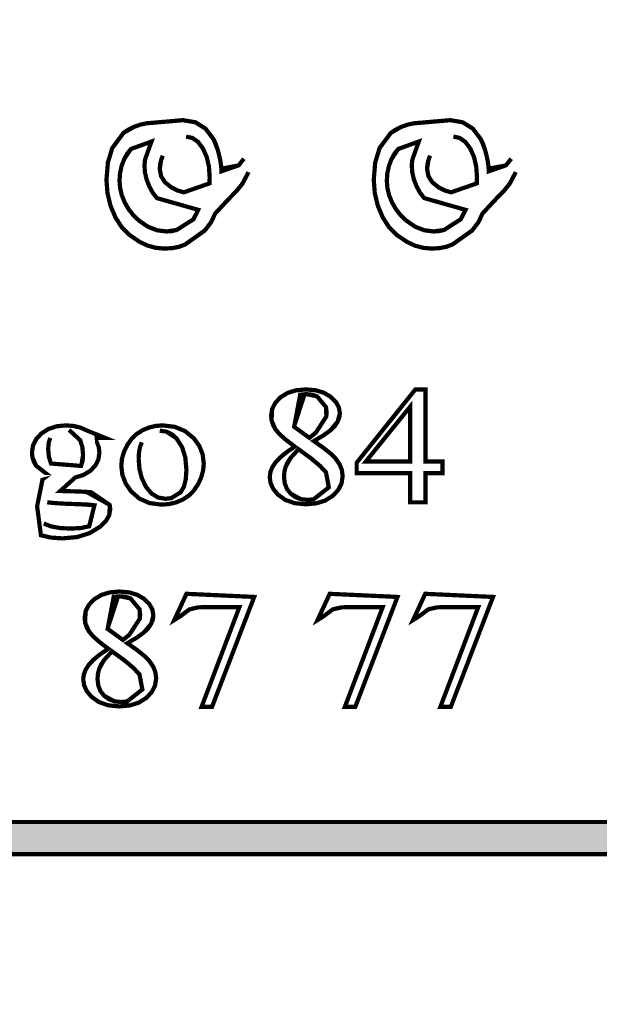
# Model space of a CAD drawing. Extents: x 8014 to 6635291, y -5609 to 5765892.
# Tile 120 of 151: x 6601919.135 to 6601919.938, y 5732624.72 to 5732626.082. Entities that reach past the tile are written whole.
import ezdxf

# ---------------------------------------------------------------- set-up
doc = ezdxf.new("R2010")
doc.units = 0
doc.layers.add('a_zieleń', color=80, linetype='CONTINUOUS')
doc.layers.add('OPIS', color=7, linetype='CONTINUOUS', lineweight=0)

msp = doc.modelspace()

# ---------------------------------------------------------------- hatches: boundary and pattern name
at = {"layer": 'a_zieleń', "transparency": 33554687}
h = msp.add_hatch(dxfattribs=at)
h.set_pattern_fill('ANSI31', color=256, scale=2, angle=0.5415578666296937)
h.set_pattern_definition([(45.5415578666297, (6600987.53512271, 5732094.771343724), (-0.1784396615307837, 0.1750979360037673), [])])
edge = h.paths.add_edge_path()
edge.add_line((6601184.522925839, 5731785.715408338), (6601184.766921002, 5731785.473322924))
edge.add_line((6601184.766921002, 5731785.473322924), (6601208.79, 5731802.27))
edge.add_line((6601208.79, 5731802.27), (6601211.05, 5731814.48))
edge.add_line((6601211.05, 5731814.48), (6601142.150843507, 5731813.822858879))
edge.add_arc((6601143.69840858, 5731819.101553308), 5.500870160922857, 253.6603434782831, 270.5475106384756)
edge.add_line((6601143.750973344, 5731813.6009343), (6601191.033618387, 5731814.053326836))
edge.add_arc((6601191.121506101, 5731812.113382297), 1.941934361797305, 359.83740764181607, 92.59396805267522, ccw=False)
edge.add_line((6601193.063432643, 5731812.107871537), (6601193.07399525, 5731811.003901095))
edge.add_line((6601193.07399525, 5731811.003901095), (6601197.383252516, 5731811.044963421))
edge.add_line((6601197.383252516, 5731811.044963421), (6601197.425292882, 5731806.620725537))
edge.add_line((6601197.425292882, 5731806.620725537), (6601199.73158594, 5731806.642472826))
edge.add_line((6601199.73158594, 5731806.642472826), (6601199.802988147, 5731799.171269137))
edge.add_line((6601199.802988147, 5731799.171269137), (6601197.516155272, 5731797.164784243))
edge.add_line((6601197.516155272, 5731797.164784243), (6601194.215775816, 5731797.133052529))
edge.add_line((6601194.215775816, 5731797.133052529), (6601194.250820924, 5731793.47024802))
edge.add_arc((6601191.537576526, 5731793.658273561), 2.719751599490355, 281.08944697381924, 356.0357887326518, ccw=False)
edge.add_line((6601192.060696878, 5731790.989304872), (6601185.152182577, 5731786.155675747))
edge.add_arc((71774552.68679601, -87417922.68084788), 113685689.9179969, 124.9790439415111, 124.9790443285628)
h.paths.add_polyline_path([(6601204.905956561, 5731809.178180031), (6601202.576515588, 5731808.578882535), (6601203.741236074, 5731808.878531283)], flags=16)

# ---------------------------------------------------------------- linework, layer by layer
at = {"layer": 'OPIS', "linetype": 'Continuous', "const_width": 0.005853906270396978}
for points in [[(6601919.447202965, 5732625.890395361), (6601919.448371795, 5732625.88993095), (6601919.449747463, 5732625.888547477), (6601919.451328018, 5732625.886260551), (6601919.452777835, 5732625.88368093), (6601919.453634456, 5732625.881411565), (6601919.453917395, 5732625.87945441), (6601919.453437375, 5732625.876182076), (6601919.452009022, 5732625.871559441), (6601919.449645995, 5732625.865572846), (6601919.448202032, 5732625.862552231), (6601919.446180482, 5732625.859231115), (6601919.44361452, 5732625.855632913), (6601919.435060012, 5732625.844928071), (6601919.428489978, 5732625.837620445), (6601919.423910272, 5732625.833676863), (6601919.416462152, 5732625.828917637), (6601919.41169317, 5732625.825733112), (6601919.409644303, 5732625.824134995), (6601919.408701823, 5732625.822491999), (6601919.40742372, 5732625.819170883), (6601919.405825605, 5732625.814193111), (6601919.400297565, 5732625.802313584), (6601919.391495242, 5732625.790701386), (6601919.379406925, 5732625.779354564), (6601919.375229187, 5732625.776642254), (6601919.370169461, 5732625.773974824), (6601919.364210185, 5732625.771350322), (6601919.35591715, 5732625.768189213), (6601919.346295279, 5732625.766304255), (6601919.335348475, 5732625.765679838), (6601919.32372652, 5732625.766702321), (6601919.312389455, 5732625.769769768), (6601919.301376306, 5732625.774884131), (6601919.287473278, 5732625.784289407), (6601919.276286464, 5732625.795550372), (6601919.267782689, 5732625.808655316), (6601919.260838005, 5732625.825143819), (6601919.256658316, 5732625.842477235), (6601919.255261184, 5732625.860702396), (6601919.257271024, 5732625.884812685), (6601919.263302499, 5732625.904815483), (6601919.27335951, 5732625.920701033), (6601919.278928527, 5732625.925858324), (6601919.285722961, 5732625.93037754), (6601919.29374086, 5732625.934245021), (6601919.302340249, 5732625.937246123), (6601919.310851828, 5732625.939045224), (6601919.31924633, 5732625.939646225), (6601919.322471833, 5732625.939494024), (6601919.325601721, 5732625.939047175), (6601919.328634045, 5732625.938317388), (6601919.332355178, 5732625.937027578), (6601919.334817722, 5732625.936245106), (6601919.336039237, 5732625.93598168), (6601919.33776809, 5732625.936516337), (6601919.341565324, 5732625.938133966), (6601919.347417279, 5732625.94085213), (6601919.351442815, 5732625.942249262), (6601919.356063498, 5732625.94310003), (6601919.361314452, 5732625.943386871), (6601919.378415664, 5732625.940452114), (6601919.3924826, 5732625.931659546), (6601919.403528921, 5732625.917020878), (6601919.406307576, 5732625.911086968), (6601919.40884622, 5732625.903949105), (6601919.411164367, 5732625.895603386), (6601919.413023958, 5732625.887089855), (6601919.414149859, 5732625.879430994), (6601919.414530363, 5732625.872648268), (6601919.414292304, 5732625.864843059), (6601919.41464744, 5732625.86112583), (6601919.415697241, 5732625.858905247), (6601919.417426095, 5732625.858167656), (6601919.41834711, 5732625.858610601), (6601919.419609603, 5732625.859929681), (6601919.421244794, 5732625.862107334), (6601919.422798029, 5732625.863840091), (6601919.426234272, 5732625.867289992), (6601919.431553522, 5732625.872449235), (6601919.43475756, 5732625.876074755), (6601919.438400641, 5732625.880947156), (6601919.442471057, 5732625.88706839), (6601919.444020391, 5732625.888906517), (6601919.445600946, 5732625.89002071)], [(6601919.817351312, 5732625.890395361), (6601919.818518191, 5732625.88993095), (6601919.819889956, 5732625.888547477), (6601919.821468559, 5732625.886260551), (6601919.822924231, 5732625.88368093), (6601919.823782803, 5732625.881411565), (6601919.824065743, 5732625.87945441), (6601919.823583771, 5732625.876182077), (6601919.822151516, 5732625.871559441), (6601919.819786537, 5732625.865572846), (6601919.818342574, 5732625.862552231), (6601919.816322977, 5732625.859231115), (6601919.813762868, 5732625.855632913), (6601919.80520836, 5732625.844928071), (6601919.798638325, 5732625.837620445), (6601919.794058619, 5732625.833676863), (6601919.786610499, 5732625.828917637), (6601919.781839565, 5732625.825733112), (6601919.779784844, 5732625.824134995), (6601919.778844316, 5732625.822491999), (6601919.777566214, 5732625.819170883), (6601919.775966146, 5732625.814193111), (6601919.770443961, 5732625.802313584), (6601919.761639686, 5732625.790701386), (6601919.749547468, 5732625.779354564), (6601919.745375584, 5732625.776642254), (6601919.740317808, 5732625.773974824), (6601919.734358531, 5732625.771350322), (6601919.726059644, 5732625.768189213), (6601919.716437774, 5732625.766304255), (6601919.705496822, 5732625.765679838), (6601919.693872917, 5732625.766702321), (6601919.682535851, 5732625.769769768), (6601919.671524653, 5732625.774884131), (6601919.657621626, 5732625.784289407), (6601919.646434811, 5732625.795550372), (6601919.637931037, 5732625.808655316), (6601919.630986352, 5732625.825143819), (6601919.626806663, 5732625.842477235), (6601919.625407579, 5732625.860702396), (6601919.627419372, 5732625.884812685), (6601919.633450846, 5732625.904815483), (6601919.643507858, 5732625.920701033), (6601919.649076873, 5732625.925858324), (6601919.655871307, 5732625.93037754), (6601919.663889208, 5732625.934245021), (6601919.672484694, 5732625.937246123), (6601919.680998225, 5732625.939045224), (6601919.689394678, 5732625.939646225), (6601919.692620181, 5732625.939494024), (6601919.695748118, 5732625.939047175), (6601919.698774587, 5732625.938317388), (6601919.70249572, 5732625.937027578), (6601919.704960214, 5732625.936245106), (6601919.706187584, 5732625.93598168), (6601919.707912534, 5732625.936516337), (6601919.71171172, 5732625.938133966), (6601919.717565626, 5732625.94085213), (6601919.721591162, 5732625.942249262), (6601919.726209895, 5732625.94310003), (6601919.731454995, 5732625.943386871), (6601919.748560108, 5732625.940452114), (6601919.762628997, 5732625.931659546), (6601919.773677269, 5732625.917020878), (6601919.776455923, 5732625.911086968), (6601919.778994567, 5732625.903949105), (6601919.781312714, 5732625.895603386), (6601919.783166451, 5732625.887089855), (6601919.784292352, 5732625.879430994), (6601919.784670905, 5732625.872648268), (6601919.7844387, 5732625.864843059), (6601919.784793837, 5732625.86112583), (6601919.785845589, 5732625.858905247), (6601919.787574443, 5732625.858167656), (6601919.788493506, 5732625.858610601), (6601919.789755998, 5732625.859929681), (6601919.791391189, 5732625.862107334), (6601919.792942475, 5732625.863840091), (6601919.796376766, 5732625.867289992), (6601919.80170187, 5732625.872449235), (6601919.804902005, 5732625.876074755), (6601919.808545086, 5732625.880947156), (6601919.812609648, 5732625.88706839), (6601919.814164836, 5732625.888906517), (6601919.815749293, 5732625.89002071)], [(6601919.365509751, 5732625.920701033), (6601919.361696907, 5732625.920478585), (6601919.358529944, 5732625.919824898), (6601919.356043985, 5732625.918757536), (6601919.353858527, 5732625.916960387), (6601919.35158526, 5732625.914224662), (6601919.349245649, 5732625.910552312), (6601919.348361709, 5732625.910023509), (6601919.346037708, 5732625.908704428), (6601919.342300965, 5732625.906612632), (6601919.339096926, 5732625.904036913), (6601919.336062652, 5732625.899917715), (6601919.333211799, 5732625.894266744), (6601919.33092097, 5732625.888003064), (6601919.329545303, 5732625.881881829), (6601919.329086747, 5732625.875920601), (6601919.330872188, 5732625.866041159), (6601919.336236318, 5732625.857498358), (6601919.345196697, 5732625.8502922), (6601919.353599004, 5732625.846067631), (6601919.362455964, 5732625.843532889), (6601919.371769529, 5732625.842687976), (6601919.376528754, 5732625.842846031), (6601919.381490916, 5732625.843329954), (6601919.386657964, 5732625.844155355), (6601919.391212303, 5732625.845179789), (6601919.394322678, 5732625.846245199), (6601919.395969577, 5732625.847357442), (6601919.397191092, 5732625.850225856), (6601919.397936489, 5732625.855898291), (6601919.398190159, 5732625.864374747), (6601919.397146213, 5732625.879347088), (6601919.394016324, 5732625.892645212), (6601919.38879464, 5732625.904284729), (6601919.382027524, 5732625.913313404), (6601919.374261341, 5732625.918784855)], [(6601919.735656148, 5732625.920701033), (6601919.731845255, 5732625.920478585), (6601919.728678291, 5732625.919824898), (6601919.726192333, 5732625.918757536), (6601919.724002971, 5732625.916960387), (6601919.721731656, 5732625.914224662), (6601919.719393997, 5732625.910552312), (6601919.718508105, 5732625.910023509), (6601919.716182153, 5732625.908704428), (6601919.712449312, 5732625.906612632), (6601919.709241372, 5732625.904036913), (6601919.706205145, 5732625.899917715), (6601919.703360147, 5732625.894266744), (6601919.701069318, 5732625.888003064), (6601919.69969365, 5732625.881881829), (6601919.699235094, 5732625.875920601), (6601919.701020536, 5732625.866041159), (6601919.706384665, 5732625.857498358), (6601919.715345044, 5732625.8502922), (6601919.723741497, 5732625.846067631), (6601919.732600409, 5732625.843532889), (6601919.741917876, 5732625.842687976), (6601919.74667515, 5732625.842846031), (6601919.751639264, 5732625.843329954), (6601919.756806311, 5732625.844155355), (6601919.761358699, 5732625.845179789), (6601919.764469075, 5732625.846245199), (6601919.766117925, 5732625.847357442), (6601919.767337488, 5732625.850225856), (6601919.768084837, 5732625.855898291), (6601919.768338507, 5732625.864374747), (6601919.767292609, 5732625.879347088), (6601919.764160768, 5732625.892645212), (6601919.758942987, 5732625.904284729), (6601919.752175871, 5732625.913313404), (6601919.744409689, 5732625.918784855)], [(6601919.314506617, 5732625.912688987), (6601919.307815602, 5732625.912152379), (6601919.301325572, 5732625.91053475), (6601919.295038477, 5732625.907818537), (6601919.28925872, 5732625.903551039), (6601919.284122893, 5732625.897291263), (6601919.279613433, 5732625.889064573), (6601919.276128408, 5732625.879608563), (6601919.27404832, 5732625.869764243), (6601919.27335951, 5732625.859504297), (6601919.274149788, 5732625.84942387), (6601919.276534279, 5732625.839464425), (6601919.280534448, 5732625.829604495), (6601919.285879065, 5732625.820310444), (6601919.292445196, 5732625.811921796), (6601919.300232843, 5732625.804452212), (6601919.312420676, 5732625.796061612), (6601919.325172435, 5732625.791037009), (6601919.338482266, 5732625.789364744), (6601919.345505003, 5732625.789881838), (6601919.352527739, 5732625.791437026), (6601919.359554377, 5732625.794043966), (6601919.365987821, 5732625.797486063), (6601919.371369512, 5732625.801536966), (6601919.375664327, 5732625.80618887), (6601919.380374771, 5732625.812298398), (6601919.383198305, 5732625.816083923), (6601919.384138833, 5732625.817527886), (6601919.383935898, 5732625.818484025), (6601919.383344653, 5732625.819067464), (6601919.382378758, 5732625.819264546), (6601919.361314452, 5732625.818257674), (6601919.358153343, 5732625.818616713), (6601919.353419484, 5732625.819951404), (6601919.347108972, 5732625.822259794), (6601919.340665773, 5732625.824977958), (6601919.335510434, 5732625.82749904), (6601919.33160783, 5732625.829811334), (6601919.325125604, 5732625.835526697), (6601919.31944146, 5732625.842818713), (6601919.314582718, 5732625.851699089), (6601919.310838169, 5732625.861348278), (6601919.308607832, 5732625.871056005), (6601919.307868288, 5732625.880791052), (6601919.308607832, 5732625.888248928), (6601919.310838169, 5732625.894889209), (6601919.314582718, 5732625.900743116), (6601919.317185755, 5732625.90443693), (6601919.318733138, 5732625.907637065), (6601919.31924633, 5732625.910353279), (6601919.318711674, 5732625.911641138), (6601919.317125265, 5732625.91242361)], [(6601919.684654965, 5732625.912688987), (6601919.67796395, 5732625.912152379), (6601919.671471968, 5732625.91053475), (6601919.665179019, 5732625.907818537), (6601919.659405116, 5732625.903551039), (6601919.65427124, 5732625.897291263), (6601919.649761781, 5732625.889064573), (6601919.646276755, 5732625.879608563), (6601919.644196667, 5732625.869764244), (6601919.643507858, 5732625.859504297), (6601919.644298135, 5732625.84942387), (6601919.646682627, 5732625.839464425), (6601919.650682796, 5732625.829604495), (6601919.656025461, 5732625.820310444), (6601919.66258964, 5732625.811921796), (6601919.67038119, 5732625.804452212), (6601919.682569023, 5732625.796061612), (6601919.695320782, 5732625.791037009), (6601919.708630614, 5732625.789364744), (6601919.71565335, 5732625.789881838), (6601919.722674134, 5732625.791437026), (6601919.72969492, 5732625.794043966), (6601919.736132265, 5732625.797486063), (6601919.741515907, 5732625.801536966), (6601919.745812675, 5732625.80618887), (6601919.750517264, 5732625.812298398), (6601919.753338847, 5732625.816083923), (6601919.754279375, 5732625.817527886), (6601919.754078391, 5732625.818484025), (6601919.753491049, 5732625.819067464), (6601919.752527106, 5732625.819264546), (6601919.731454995, 5732625.818257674), (6601919.728299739, 5732625.818616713), (6601919.72356588, 5732625.819951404), (6601919.717249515, 5732625.822259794), (6601919.71081217, 5732625.824977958), (6601919.705658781, 5732625.82749904), (6601919.701754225, 5732625.829811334), (6601919.695272, 5732625.835526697), (6601919.689585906, 5732625.842818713), (6601919.684731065, 5732625.851699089), (6601919.680984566, 5732625.861348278), (6601919.678750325, 5732625.871056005), (6601919.67800883, 5732625.880791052), (6601919.678750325, 5732625.888248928), (6601919.680984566, 5732625.894889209), (6601919.684731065, 5732625.900743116), (6601919.687334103, 5732625.90443693), (6601919.688881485, 5732625.907637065), (6601919.689394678, 5732625.910353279), (6601919.688860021, 5732625.911641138), (6601919.687273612, 5732625.91242361)], [(6601919.530193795, 5732625.804783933), (6601919.534391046, 5732625.803937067), (6601919.53826633, 5732625.801402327), (6601919.541802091, 5732625.797177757), (6601919.544167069, 5732625.793302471), (6601919.545599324, 5732625.790100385), (6601919.546081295, 5732625.787567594), (6601919.54595251, 5732625.78580752), (6601919.545568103, 5732625.784404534), (6601919.544928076, 5732625.783356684), (6601919.543607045, 5732625.782129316), (6601919.541013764, 5732625.780164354), (6601919.537146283, 5732625.777426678), (6601919.534402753, 5732625.774952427), (6601919.53243584, 5732625.773282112), (6601919.531268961, 5732625.772417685), (6601919.530275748, 5732625.77203523), (6601919.52895862, 5732625.771818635), (6601919.527298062, 5732625.771748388), (6601919.525054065, 5732625.771863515), (6601919.52335448, 5732625.772216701), (6601919.522181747, 5732625.772817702), (6601919.521032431, 5732625.774017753), (6601919.519387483, 5732625.776138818), (6601919.517219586, 5732625.779163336), (6601919.514491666, 5732625.783651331), (6601919.512868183, 5732625.786988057), (6601919.512333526, 5732625.789173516), (6601919.513024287, 5732625.792379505), (6601919.515106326, 5732625.795749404), (6601919.518593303, 5732625.799312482), (6601919.522667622, 5732625.802360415), (6601919.526523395, 5732625.804179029)], [(6601919.900342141, 5732625.804783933), (6601919.904537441, 5732625.803937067), (6601919.908414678, 5732625.801402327), (6601919.911950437, 5732625.797177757), (6601919.914313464, 5732625.793302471), (6601919.915741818, 5732625.790100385), (6601919.916221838, 5732625.787567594), (6601919.916093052, 5732625.78580752), (6601919.915712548, 5732625.784404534), (6601919.915076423, 5732625.783356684), (6601919.913755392, 5732625.782129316), (6601919.911162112, 5732625.780164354), (6601919.907294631, 5732625.777426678), (6601919.904547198, 5732625.774952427), (6601919.902582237, 5732625.773282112), (6601919.901417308, 5732625.772417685), (6601919.900418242, 5732625.77203523), (6601919.899101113, 5732625.771818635), (6601919.897446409, 5732625.771748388), (6601919.89520046, 5732625.771863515), (6601919.893500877, 5732625.772216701), (6601919.892330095, 5732625.772817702), (6601919.891176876, 5732625.774017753), (6601919.889529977, 5732625.776138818), (6601919.887360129, 5732625.779163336), (6601919.88463416, 5732625.783651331), (6601919.883010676, 5732625.786988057), (6601919.882474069, 5732625.789173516), (6601919.88316483, 5732625.792379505), (6601919.88524882, 5732625.795749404), (6601919.888741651, 5732625.799312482), (6601919.89281597, 5732625.802360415), (6601919.896671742, 5732625.804179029)], [(6601919.516074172, 5732625.491613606), (6601919.503860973, 5732625.500899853), (6601919.494922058, 5732625.508876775), (6601919.489271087, 5732625.515544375), (6601919.485949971, 5732625.521630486), (6601919.483944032, 5732625.527874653), (6601919.483270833, 5732625.534274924), (6601919.484740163, 5732625.543754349), (6601919.489138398, 5732625.552320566), (6601919.496461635, 5732625.559979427), (6601919.506198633, 5732625.565960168), (6601919.517871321, 5732625.56956227), (6601919.531469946, 5732625.570764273), (6601919.544660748, 5732625.569648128), (6601919.556021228, 5732625.566297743), (6601919.565539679, 5732625.560709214), (6601919.57273218, 5732625.553692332), (6601919.577032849, 5732625.546052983), (6601919.578461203, 5732625.537777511), (6601919.577694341, 5732625.532027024), (6601919.575376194, 5732625.526188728), (6601919.571495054, 5732625.520284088), (6601919.565178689, 5732625.513989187), (6601919.555492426, 5732625.506985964), (6601919.542447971, 5732625.499282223), (6601919.555892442, 5732625.489789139), (6601919.565922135, 5732625.481734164), (6601919.572554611, 5732625.475121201), (6601919.577990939, 5732625.467306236), (6601919.581253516, 5732625.459214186), (6601919.582342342, 5732625.450837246), (6601919.580783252, 5732625.440602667), (6601919.576098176, 5732625.431404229), (6601919.568275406, 5732625.423249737), (6601919.557913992, 5732625.416888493), (6601919.545597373, 5732625.413073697), (6601919.531323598, 5732625.411803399), (6601919.515923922, 5732625.413319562), (6601919.502961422, 5732625.417866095), (6601919.492443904, 5732625.425446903), (6601919.486268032, 5732625.432986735), (6601919.482568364, 5732625.440961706), (6601919.481335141, 5732625.449377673), (6601919.482201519, 5732625.456135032), (6601919.484812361, 5732625.462847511), (6601919.489179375, 5732625.469526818), (6601919.495634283, 5732625.476426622), (6601919.504594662, 5732625.483788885)], [(6601919.536356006, 5732625.503674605), (6601919.54544322, 5732625.511237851), (6601919.551993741, 5732625.517663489), (6601919.556021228, 5732625.522943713), (6601919.558298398, 5732625.527851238), (6601919.559662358, 5732625.533178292), (6601919.560117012, 5732625.538936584), (6601919.559277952, 5732625.546259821), (6601919.556752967, 5732625.552435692), (6601919.552534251, 5732625.557473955), (6601919.546816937, 5732625.561226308), (6601919.539885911, 5732625.563468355), (6601919.53173142, 5732625.564211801), (6601919.523496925, 5732625.563470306), (6601919.516357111, 5732625.561247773), (6601919.510304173, 5732625.557552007), (6601919.505704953, 5732625.552863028), (6601919.502938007, 5732625.547670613), (6601919.50201504, 5732625.541978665), (6601919.502395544, 5732625.538058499), (6601919.503539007, 5732625.534146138), (6601919.505449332, 5732625.530225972), (6601919.508034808, 5732625.526368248), (6601919.511283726, 5732625.522649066), (6601919.515190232, 5732625.519046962)], [(6601919.720699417, 5732625.470957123), (6601919.720699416, 5732625.454923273), (6601919.697199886, 5732625.454923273), (6601919.697199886, 5732625.414500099), (6601919.675858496, 5732625.414500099), (6601919.675858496, 5732625.454923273), (6601919.601748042, 5732625.454923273), (6601919.601748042, 5732625.469374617), (6601919.683002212, 5732625.570764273), (6601919.697199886, 5732625.570764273), (6601919.697199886, 5732625.470957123)], [(6601919.675858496, 5732625.470957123), (6601919.675858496, 5732625.546950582), (6601919.614392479, 5732625.470957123)], [(6601919.174549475, 5732625.452226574), (6601919.167874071, 5732625.455709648), (6601919.162320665, 5732625.460006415), (6601919.157887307, 5732625.465134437), (6601919.154659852, 5732625.470867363), (6601919.152737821, 5732625.476976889), (6601919.152101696, 5732625.483478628), (6601919.153572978, 5732625.493246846), (6601919.15798292, 5732625.502051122), (6601919.165331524, 5732625.509912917), (6601919.174974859, 5732625.516055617), (6601919.18627485, 5732625.519745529), (6601919.199241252, 5732625.5209768), (6601919.210014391, 5732625.520168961), (6601919.219780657, 5732625.517751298), (6601919.228557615, 5732625.513731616), (6601919.253600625, 5732625.513731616), (6601919.256785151, 5732625.513704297), (6601919.258945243, 5732625.513618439), (6601919.260076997, 5732625.513462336), (6601919.260611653, 5732625.513230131), (6601919.26104094, 5732625.51291402), (6601919.261360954, 5732625.512502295), (6601919.261799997, 5732625.511637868), (6601919.262063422, 5732625.510431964), (6601919.262151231, 5732625.508876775), (6601919.262077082, 5732625.507116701), (6601919.261856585, 5732625.505768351), (6601919.26148974, 5732625.504827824), (6601919.261167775, 5732625.504468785), (6601919.260717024, 5732625.50416243), (6601919.260123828, 5732625.50390681), (6601919.258980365, 5732625.503723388), (6601919.256796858, 5732625.503627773), (6601919.253600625, 5732625.503598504), (6601919.238251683, 5732625.503598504), (6601919.242265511, 5732625.497662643), (6601919.244681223, 5732625.490725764), (6601919.245489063, 5732625.482787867), (6601919.24407632, 5732625.473624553), (6601919.239851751, 5732625.46539396), (6601919.232829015, 5732625.45808048), (6601919.22341203, 5732625.452369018), (6601919.212082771, 5732625.44893863), (6601919.198841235, 5732625.447795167), (6601919.1929444, 5732625.448048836), (6601919.186967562, 5732625.448809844), (6601919.18089511, 5732625.450068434), (6601919.177517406, 5732625.447332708), (6601919.174959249, 5732625.444829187), (6601919.173220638, 5732625.44255592), (6601919.172092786, 5732625.440510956), (6601919.171421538, 5732625.438690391), (6601919.171201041, 5732625.437086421), (6601919.171433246, 5732625.435823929), (6601919.172135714, 5732625.434580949), (6601919.173306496, 5732625.433343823), (6601919.175205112, 5732625.432262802), (6601919.177983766, 5732625.431404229), (6601919.181640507, 5732625.430762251), (6601919.185273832, 5732625.430467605), (6601919.191317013, 5732625.430200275), (6601919.1997642, 5732625.429956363), (6601919.215417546, 5732625.429542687), (6601919.226912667, 5732625.429011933), (6601919.234249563, 5732625.428373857), (6601919.241695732, 5732625.426867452), (6601919.248088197, 5732625.424276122), (6601919.253425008, 5732625.420592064), (6601919.257393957, 5732625.416057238), (6601919.259774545, 5732625.410864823), (6601919.260568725, 5732625.405018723), (6601919.259054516, 5732625.396680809), (6601919.254502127, 5732625.388705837), (6601919.246901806, 5732625.381089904), (6601919.232101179, 5732625.371930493), (6601919.214580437, 5732625.366429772), (6601919.194339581, 5732625.364595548), (6601919.178575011, 5732625.365686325), (6601919.164523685, 5732625.368960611), (6601919.152195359, 5732625.374420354), (6601919.146829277, 5732625.378239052), (6601919.143611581, 5732625.382151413), (6601919.142538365, 5732625.386174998), (6601919.142686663, 5732625.387978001), (6601919.143149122, 5732625.389769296), (6601919.143943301, 5732625.391568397), (6601919.145927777, 5732625.394729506), (6601919.148948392, 5732625.398604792), (6601919.152985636, 5732625.403205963), (6601919.154854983, 5732625.405020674), (6601919.159245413, 5732625.409075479), (6601919.166168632, 5732625.415382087), (6601919.162125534, 5732625.417645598), (6601919.158970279, 5732625.419737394), (6601919.156689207, 5732625.421667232), (6601919.155145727, 5732625.423597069), (6601919.154216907, 5732625.425688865), (6601919.153908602, 5732625.427950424), (6601919.15431057, 5732625.430725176), (6601919.15552428, 5732625.433808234), (6601919.157565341, 5732625.437201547), (6601919.161095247, 5732625.441230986), (6601919.166752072, 5732625.446239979)], [(6601919.197028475, 5732625.515544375), (6601919.19101066, 5732625.514800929), (6601919.185666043, 5732625.512574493), (6601919.181025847, 5732625.508876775), (6601919.177427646, 5732625.503649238), (6601919.175269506, 5732625.496837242), (6601919.174549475, 5732625.488448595), (6601919.175532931, 5732625.477439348), (6601919.178471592, 5732625.468219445), (6601919.183361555, 5732625.460784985), (6601919.188228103, 5732625.456646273), (6601919.193904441, 5732625.454166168), (6601919.200378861, 5732625.453340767), (6601919.206554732, 5732625.454051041), (6601919.211934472, 5732625.45619162), (6601919.21651808, 5732625.459778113), (6601919.220046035, 5732625.464878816), (6601919.222165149, 5732625.47161276), (6601919.222871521, 5732625.47997604), (6601919.221886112, 5732625.491088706), (6601919.218920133, 5732625.500462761), (6601919.213959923, 5732625.508107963), (6601919.20914411, 5732625.512244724), (6601919.203498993, 5732625.514720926)], [(6601919.333059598, 5732625.5209768), (6601919.349778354, 5732625.518988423), (6601919.364161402, 5732625.513036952), (6601919.376210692, 5732625.503137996), (6601919.383887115, 5732625.492460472), (6601919.388484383, 5732625.480793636), (6601919.390016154, 5732625.468145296), (6601919.389165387, 5732625.45882978), (6601919.386620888, 5732625.449455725), (6601919.382386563, 5732625.440013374), (6601919.376671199, 5732625.431304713), (6601919.369669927, 5732625.424147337), (6601919.361398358, 5732625.418549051), (6601919.352156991, 5732625.414539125), (6601919.342236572, 5732625.412139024), (6601919.331637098, 5732625.411342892), (6601919.315015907, 5732625.413409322), (6601919.300851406, 5732625.41961251), (6601919.289131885, 5732625.429956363), (6601919.281742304, 5732625.440858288), (6601919.277301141, 5732625.452601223), (6601919.27581815, 5732625.465171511), (6601919.276713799, 5732625.474658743), (6601919.279402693, 5732625.484079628), (6601919.283884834, 5732625.493457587), (6601919.289840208, 5732625.502012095), (6601919.296927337, 5732625.508939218), (6601919.305142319, 5732625.514231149), (6601919.31409099, 5732625.517983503), (6601919.32339675, 5732625.520229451)], [(6601919.329041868, 5732625.513616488), (6601919.324481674, 5732625.513230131), (6601919.319898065, 5732625.512055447), (6601919.315281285, 5732625.510074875), (6601919.310980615, 5732625.50709914), (6601919.30725753, 5732625.502944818), (6601919.304127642, 5732625.49758264), (6601919.301745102, 5732625.491084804), (6601919.300320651, 5732625.483455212), (6601919.299848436, 5732625.474697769), (6601919.300991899, 5732625.460320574), (6601919.304420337, 5732625.447334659), (6601919.310127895, 5732625.435734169), (6601919.317695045, 5732625.426639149), (6601919.326719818, 5732625.421177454), (6601919.337192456, 5732625.419354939), (6601919.345044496, 5732625.420355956), (6601919.351936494, 5732625.423362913), (6601919.357872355, 5732625.428373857), (6601919.362385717, 5732625.435851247), (6601919.365086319, 5732625.446199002), (6601919.365985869, 5732625.459432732), (6601919.364483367, 5732625.476506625), (6601919.359966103, 5732625.490956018), (6601919.352410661, 5732625.502784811), (6601919.345750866, 5732625.508812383), (6601919.337959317, 5732625.512418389)], [(6601919.522158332, 5732625.487334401), (6601919.515631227, 5732625.481901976), (6601919.510341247, 5732625.476159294), (6601919.506286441, 5732625.470112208), (6601919.503418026, 5732625.463727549), (6601919.50169893, 5732625.457003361), (6601919.501125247, 5732625.449953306), (6601919.502126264, 5732625.440887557), (6601919.505148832, 5732625.433111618), (6601919.510212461, 5732625.426637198), (6601919.516841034, 5732625.42178431), (6601919.524566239, 5732625.418863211), (6601919.533397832, 5732625.417887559), (6601919.54208698, 5732625.418648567), (6601919.549537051, 5732625.420941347), (6601919.5557539, 5732625.424785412), (6601919.560419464, 5732625.429696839), (6601919.563207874, 5732625.435256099), (6601919.564134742, 5732625.441472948), (6601919.563590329, 5732625.446716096), (6601919.561957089, 5732625.451574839), (6601919.559240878, 5732625.456045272), (6601919.551037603, 5732625.46483979), (6601919.538680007, 5732625.475273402)], [(6601919.17326747, 5732625.414500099), (6601919.169548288, 5732625.410743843), (6601919.166492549, 5732625.407178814), (6601919.164094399, 5732625.403783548), (6601919.16237335, 5732625.400559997), (6601919.161350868, 5732625.39750816), (6601919.161013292, 5732625.394618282), (6601919.161840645, 5732625.391172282), (6601919.164332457, 5732625.388013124), (6601919.168512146, 5732625.385136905), (6601919.178383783, 5732625.381257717), (6601919.190813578, 5732625.378933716), (6601919.205801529, 5732625.378162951), (6601919.219960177, 5732625.378959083), (6601919.231390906, 5732625.381347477), (6601919.240111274, 5732625.385330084), (6601919.246250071, 5732625.390212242), (6601919.249939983, 5732625.395307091), (6601919.251173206, 5732625.40062439), (6601919.250439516, 5732625.404146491), (6601919.248236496, 5732625.406921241), (6601919.244566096, 5732625.408952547), (6601919.238632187, 5732625.410386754), (6601919.229761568, 5732625.411379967), (6601919.217977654, 5732625.411918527), (6601919.200076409, 5732625.412492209), (6601919.185172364, 5732625.413356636)], [(6601919.257840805, 5732625.211902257), (6601919.245629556, 5732625.221188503), (6601919.236690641, 5732625.229163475), (6601919.231037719, 5732625.235833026), (6601919.227716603, 5732625.241919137), (6601919.225710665, 5732625.248163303), (6601919.225037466, 5732625.254561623), (6601919.226506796, 5732625.264043), (6601919.230906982, 5732625.272609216), (6601919.238228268, 5732625.280266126), (6601919.247965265, 5732625.286248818), (6601919.259637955, 5732625.28984897), (6601919.273236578, 5732625.291052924), (6601919.286429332, 5732625.289936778), (6601919.297787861, 5732625.286584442), (6601919.307308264, 5732625.280995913), (6601919.314498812, 5732625.273980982), (6601919.318799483, 5732625.266339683), (6601919.320229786, 5732625.25806421), (6601919.319460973, 5732625.252313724), (6601919.317144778, 5732625.246477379), (6601919.313261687, 5732625.240572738), (6601919.306947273, 5732625.234277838), (6601919.297259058, 5732625.227272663), (6601919.284214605, 5732625.219568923), (6601919.297659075, 5732625.21007779), (6601919.307688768, 5732625.202022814), (6601919.314321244, 5732625.1954079), (6601919.319757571, 5732625.187594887), (6601919.323020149, 5732625.179500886), (6601919.324108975, 5732625.171123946), (6601919.322549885, 5732625.160891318), (6601919.317864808, 5732625.151690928), (6601919.310042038, 5732625.143538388), (6601919.299680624, 5732625.137175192), (6601919.287365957, 5732625.133362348), (6601919.273090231, 5732625.132090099), (6601919.257690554, 5732625.133606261), (6601919.244730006, 5732625.138154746), (6601919.234210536, 5732625.145733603), (6601919.228036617, 5732625.153273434), (6601919.224334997, 5732625.161250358), (6601919.223101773, 5732625.169664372), (6601919.223970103, 5732625.176421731), (6601919.226580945, 5732625.18313421), (6601919.230946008, 5732625.189815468), (6601919.237400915, 5732625.196715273), (6601919.246361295, 5732625.204075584)], [(6601919.278122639, 5732625.223963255), (6601919.287211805, 5732625.231526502), (6601919.293760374, 5732625.23795214), (6601919.297789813, 5732625.243230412), (6601919.300066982, 5732625.248137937), (6601919.301430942, 5732625.253466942), (6601919.301883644, 5732625.259225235), (6601919.301044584, 5732625.26654652), (6601919.29852155, 5732625.272724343), (6601919.294300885, 5732625.277762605), (6601919.288583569, 5732625.281513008), (6601919.281654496, 5732625.283755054), (6601919.273498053, 5732625.284500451), (6601919.265265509, 5732625.283758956), (6601919.258123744, 5732625.281536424), (6601919.252072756, 5732625.277838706), (6601919.247471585, 5732625.273151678), (6601919.244706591, 5732625.267959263), (6601919.243783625, 5732625.262267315), (6601919.244162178, 5732625.258345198), (6601919.245305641, 5732625.254434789), (6601919.247217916, 5732625.250512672), (6601919.24980144, 5732625.246656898), (6601919.253052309, 5732625.242937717), (6601919.256958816, 5732625.239335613)], [(6601919.365993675, 5732625.287895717), (6601919.459863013, 5732625.287895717), (6601919.459863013, 5732625.283577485), (6601919.401485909, 5732625.131629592), (6601919.38702676, 5732625.131629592), (6601919.43935873, 5732625.269473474), (6601919.391167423, 5732625.269473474), (6601919.382365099, 5732625.26913785), (6601919.375430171, 5732625.268127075), (6601919.370356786, 5732625.266431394), (6601919.363599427, 5732625.262341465), (6601919.357792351, 5732625.257002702), (6601919.352941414, 5732625.250397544), (6601919.349198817, 5732625.25163467)], [(6601919.564404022, 5732625.287895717), (6601919.658273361, 5732625.287895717), (6601919.658273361, 5732625.283577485), (6601919.599896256, 5732625.131629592), (6601919.585437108, 5732625.131629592), (6601919.637769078, 5732625.269473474), (6601919.589577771, 5732625.269473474), (6601919.580775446, 5732625.26913785), (6601919.573842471, 5732625.268127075), (6601919.568767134, 5732625.266431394), (6601919.562009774, 5732625.262341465), (6601919.556202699, 5732625.257002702), (6601919.551351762, 5732625.250397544), (6601919.547609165, 5732625.25163467)], [(6601919.696676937, 5732625.287895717), (6601919.790546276, 5732625.287895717), (6601919.790546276, 5732625.283577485), (6601919.732169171, 5732625.131629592), (6601919.717711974, 5732625.131629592), (6601919.770043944, 5732625.269473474), (6601919.721852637, 5732625.269473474), (6601919.713048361, 5732625.26913785), (6601919.706113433, 5732625.268127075), (6601919.701032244, 5732625.266431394), (6601919.694280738, 5732625.262341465), (6601919.688475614, 5732625.257002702), (6601919.683624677, 5732625.250397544), (6601919.679884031, 5732625.25163467)], [(6601919.263926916, 5732625.207623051), (6601919.25739981, 5732625.202190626), (6601919.252107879, 5732625.196447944), (6601919.248055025, 5732625.190398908), (6601919.245186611, 5732625.184016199), (6601919.243465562, 5732625.177290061), (6601919.24289188, 5732625.170241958), (6601919.243894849, 5732625.161174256), (6601919.246915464, 5732625.153400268), (6601919.251979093, 5732625.146925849), (6601919.258609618, 5732625.142072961), (6601919.266334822, 5732625.139151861), (6601919.275164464, 5732625.138174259), (6601919.283855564, 5732625.138935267), (6601919.291305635, 5732625.141229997), (6601919.297520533, 5732625.145074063), (6601919.302186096, 5732625.149983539), (6601919.304974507, 5732625.155544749), (6601919.305901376, 5732625.161759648), (6601919.305356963, 5732625.167004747), (6601919.303725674, 5732625.171861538), (6601919.301007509, 5732625.176333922), (6601919.292804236, 5732625.185128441), (6601919.280446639, 5732625.195560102)], [(6601913.404242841, 5732624.927726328), (6601921.038136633, 5732624.927726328), (6601921.038136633, 5732624.972145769), (6601913.404242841, 5732624.972145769)]]:
    msp.add_lwpolyline(points, close=True, dxfattribs=at)
at = {"layer": 'OPIS', "linetype": 'Continuous'}
msp.add_solid([(6601913.404242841, 5732624.927726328), (6601921.038136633, 5732624.927726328), (6601913.404242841, 5732624.972145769), (6601921.038136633, 5732624.972145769)], dxfattribs=at)

doc.saveas('drawing.dxf')
